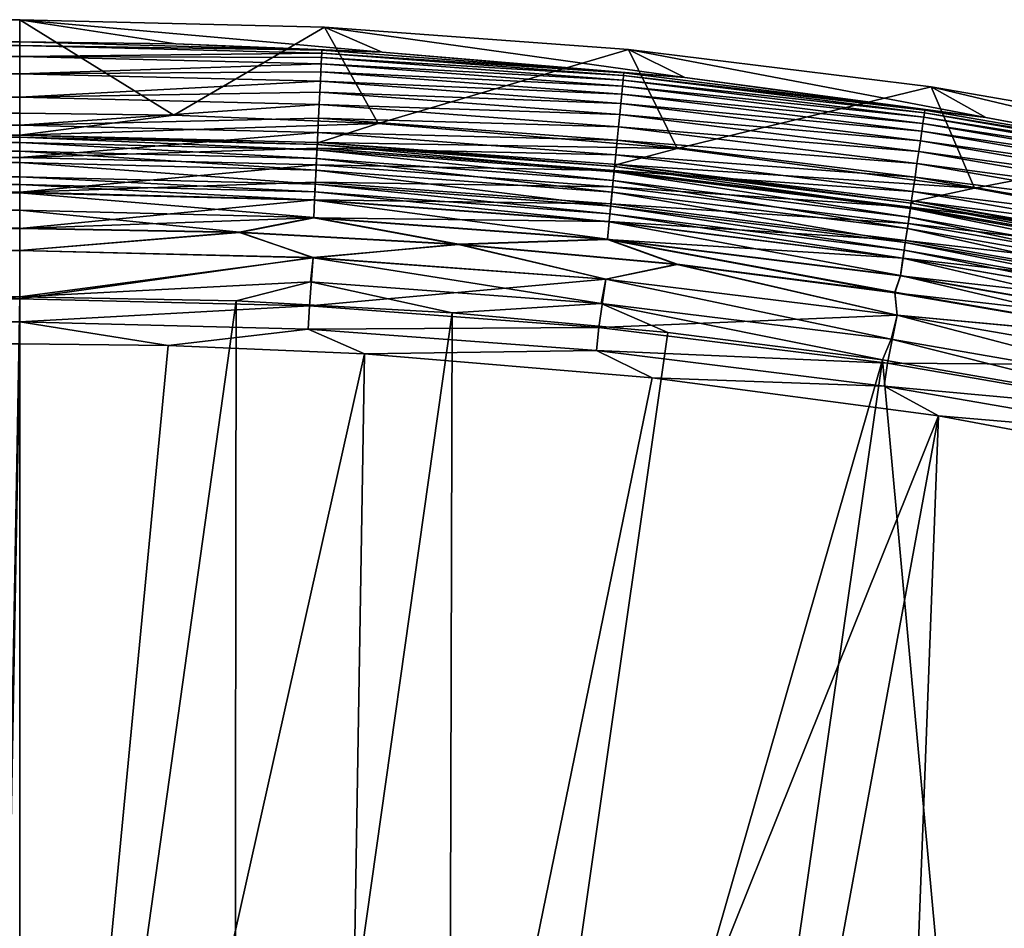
# Model space of a CAD drawing. Header units: metres. Extents: x -900 to 900, y -400 to 400.
# Tile 245 of 253: x 701 to 732, y 371 to 400. Entities that reach past the tile are written whole.
import ezdxf

# ---------------------------------------------------------------- set-up
doc = ezdxf.new("R2010")
doc.units = ezdxf.units.M

msp = doc.modelspace()

# ---------------------------------------------------------------- linework, layer by layer
at = {"layer": 'top'}
for points in [[(0.734328, 400.014801, -87), (700.734314, 400.014801, -87), (0.734328, 397.014709, -87)], [(700.734314, 400.014801, -87), (700.734314, 397.014709, -87), (0.734328, 397.014709, -87)], [(700.734314, 400.014801, -87), (0.734328, 400.014801, -87), (700.734314, 399.307465, -5.947641)], [(0.734328, 400.014801, -87), (0.734328, 399.307465, -5.947641), (700.734314, 399.307465, -5.947641)], [(700.734314, 397.014709, -87), (700.734314, 400.014801, -87), (705.677246, 396.952454, -87)], [(700.734314, 400.014801, -87), (710.512573, 399.77478, -87), (705.677246, 396.952454, -87)], [(700.734314, 399.307465, -5.947641), (705.734741, 399.244507, -5.947641), (700.734314, 400.014801, -87)], [(705.734741, 399.244507, -5.947641), (712.364197, 398.966614, -5.947641), (700.734314, 400.014801, -87)], [(700.734314, 400.014801, -87), (712.364197, 398.966614, -5.947641), (710.512573, 399.77478, -87)], [(705.677246, 396.952454, -87), (710.512573, 399.77478, -87), (712.23053, 396.677734, -87)], [(710.512573, 399.77478, -87), (720.267212, 399.055206, -87), (712.23053, 396.677734, -87)], [(712.364197, 398.966614, -5.947641), (722.073975, 398.157501, -5.947641), (710.512573, 399.77478, -87)], [(710.512573, 399.77478, -87), (722.073975, 398.157501, -5.947641), (720.267212, 399.055206, -87)], [(0.734328, 399.000946, -4.106106), (700.734314, 399.183319, -4.784558), (0.734328, 399.307465, -5.947641)], [(700.734314, 399.183319, -4.784558), (700.734314, 399.307465, -5.947641), (0.734328, 399.307465, -5.947641)], [(700.734314, 398.835846, -3.667668), (700.734314, 399.183319, -4.784558), (0.734328, 399.000946, -4.106106)], [(710.42627, 399.032227, -5.365363), (705.734741, 399.244507, -5.947641), (700.734314, 399.307465, -5.947641)], [(700.734314, 399.307465, -5.947641), (700.734314, 399.183319, -4.784558), (710.42627, 399.032227, -5.365363)], [(700.734314, 399.183319, -4.784558), (710.421875, 398.941711, -4.786941), (710.42627, 399.032227, -5.365363)], [(700.734314, 399.183319, -4.784558), (700.734314, 398.835846, -3.667668), (710.421875, 398.941711, -4.786941)], [(712.364197, 398.966614, -5.947641), (705.734741, 399.244507, -5.947641), (710.42627, 399.032227, -5.365363)], [(0.734328, 398.14328, -2.447921), (700.734314, 398.835846, -3.667668), (0.734328, 399.000946, -4.106106)], [(0.734328, 398.14328, -2.447921), (700.734314, 398.278259, -2.639419), (700.734314, 398.835846, -3.667668)], [(700.734314, 398.835846, -3.667668), (710.414734, 398.795563, -4.218875), (710.421875, 398.941711, -4.786941)], [(710.414734, 398.795563, -4.218875), (700.734314, 398.835846, -3.667668), (710.404907, 398.594971, -3.667668)], [(700.734314, 398.835846, -3.667668), (700.734314, 398.278259, -2.639419), (710.404907, 398.594971, -3.667668)], [(710.404907, 398.594971, -3.667668), (720.094238, 398.075256, -4.218875), (710.414734, 398.795563, -4.218875)], [(710.421875, 398.941711, -4.786941), (710.414734, 398.795563, -4.218875), (720.108521, 398.220825, -4.786941)], [(710.414734, 398.795563, -4.218875), (720.094238, 398.075256, -4.218875), (720.108521, 398.220825, -4.786941)], [(710.42627, 399.032227, -5.365363), (710.421875, 398.941711, -4.786941), (720.117371, 398.311035, -5.365363)], [(710.421875, 398.941711, -4.786941), (720.108521, 398.220825, -4.786941), (720.117371, 398.311035, -5.365363)], [(720.117371, 398.311035, -5.365363), (712.364197, 398.966614, -5.947641), (710.42627, 399.032227, -5.365363)], [(712.23053, 396.677734, -87), (720.267212, 399.055206, -87), (721.827332, 395.878052, -87)], [(722.073975, 398.157501, -5.947641), (712.364197, 398.966614, -5.947641), (720.117371, 398.311035, -5.365363)], [(720.267212, 399.055206, -87), (729.974854, 397.85791, -87), (721.827332, 395.878052, -87)], [(722.073975, 398.157501, -5.947641), (731.732422, 396.873077, -5.947641), (720.267212, 399.055206, -87)], [(720.267212, 399.055206, -87), (731.732422, 396.873077, -5.947641), (729.974854, 397.85791, -87)], [(710.404907, 398.594971, -3.667668), (700.734314, 398.278259, -2.639419), (710.392517, 398.34137, -3.139467)], [(710.392517, 398.34137, -3.139467), (720.074646, 397.875366, -3.667668), (710.404907, 398.594971, -3.667668)], [(720.074646, 397.875366, -3.667668), (720.094238, 398.075256, -4.218875), (710.404907, 398.594971, -3.667668)], [(700.734314, 397.531799, -1.738888), (700.734314, 398.278259, -2.639419), (0.734328, 398.14328, -2.447921)], [(0.734328, 396.817444, -1.133617), (700.734314, 397.531799, -1.738888), (0.734328, 398.14328, -2.447921)], [(700.734314, 398.278259, -2.639419), (710.377686, 398.037598, -2.639013), (710.392517, 398.34137, -3.139467)], [(700.734314, 398.278259, -2.639419), (700.734314, 397.531799, -1.738888), (710.377686, 398.037598, -2.639013)], [(710.392517, 398.34137, -3.139467), (710.377686, 398.037598, -2.639013), (720.049805, 397.622681, -3.139467)], [(720.074646, 397.875366, -3.667668), (710.392517, 398.34137, -3.139467), (720.049805, 397.622681, -3.139467)], [(720.108521, 398.220825, -4.786941), (720.094238, 398.075256, -4.218875), (729.766907, 397.024902, -4.786941)], [(720.117371, 398.311035, -5.365363), (720.108521, 398.220825, -4.786941), (729.780151, 397.114563, -5.365363)], [(720.108521, 398.220825, -4.786941), (729.766907, 397.024902, -4.786941), (729.780151, 397.114563, -5.365363)], [(729.780151, 397.114563, -5.365363), (722.073975, 398.157501, -5.947641), (720.117371, 398.311035, -5.365363)], [(731.732422, 396.873077, -5.947641), (722.073975, 398.157501, -5.947641), (729.780151, 397.114563, -5.365363)], [(700.734314, 397.531799, -1.738888), (710.360535, 397.68692, -2.170691), (710.377686, 398.037598, -2.639013)], [(710.377686, 398.037598, -2.639013), (710.360535, 397.68692, -2.170691), (720.020142, 397.320038, -2.639013)], [(710.377686, 398.037598, -2.639013), (720.020142, 397.320038, -2.639013), (720.049805, 397.622681, -3.139467)], [(729.716125, 396.681519, -3.667668), (720.074646, 397.875366, -3.667668), (720.049805, 397.622681, -3.139467)], [(720.094238, 398.075256, -4.218875), (720.074646, 397.875366, -3.667668), (729.745544, 396.880188, -4.218875)], [(729.745544, 396.880188, -4.218875), (720.074646, 397.875366, -3.667668), (729.716125, 396.681519, -3.667668)], [(720.094238, 398.075256, -4.218875), (729.745544, 396.880188, -4.218875), (729.766907, 397.024902, -4.786941)], [(721.827332, 395.878052, -87), (729.974854, 397.85791, -87), (731.373291, 394.608612, -87)], [(729.974854, 397.85791, -87), (739.612, 396.185699, -87), (731.373291, 394.608612, -87)], [(731.732422, 396.873077, -5.947641), (742.850098, 394.789886, -5.947641), (729.974854, 397.85791, -87)], [(729.974854, 397.85791, -87), (742.850098, 394.789886, -5.947641), (739.612, 396.185699, -87)], [(700.734314, 396.624786, -1.0003), (700.734314, 397.531799, -1.738888), (0.734328, 396.817444, -1.133617)], [(710.360535, 397.68692, -2.170691), (700.734314, 397.531799, -1.738888), (710.341248, 397.292511, -1.738888)], [(700.734314, 397.531799, -1.738888), (700.734314, 396.624786, -1.0003), (710.341248, 397.292511, -1.738888)], [(710.341248, 397.292511, -1.738888), (719.98584, 396.970612, -2.170691), (710.360535, 397.68692, -2.170691)], [(710.360535, 397.68692, -2.170691), (719.98584, 396.970612, -2.170691), (720.020142, 397.320038, -2.639013)], [(720.049805, 397.622681, -3.139467), (720.020142, 397.320038, -2.639013), (729.678955, 396.430359, -3.139467)], [(720.049805, 397.622681, -3.139467), (729.678955, 396.430359, -3.139467), (729.716125, 396.681519, -3.667668)], [(710.341248, 397.292511, -1.738888), (700.734314, 396.624786, -1.0003), (710.320007, 396.857819, -1.34779)], [(710.320007, 396.857819, -1.34779), (719.947327, 396.577637, -1.738888), (710.341248, 397.292511, -1.738888)], [(719.947327, 396.577637, -1.738888), (719.98584, 396.970612, -2.170691), (710.341248, 397.292511, -1.738888)], [(720.020142, 397.320038, -2.639013), (719.98584, 396.970612, -2.170691), (729.63446, 396.129547, -2.639013)], [(720.020142, 397.320038, -2.639013), (729.63446, 396.129547, -2.639013), (729.678955, 396.430359, -3.139467)], [(700.734314, 396.307465, -5.959025), (0.734328, 396.307465, -5.959025), (700.734314, 397.014709, -87)], [(0.734328, 396.307465, -5.959025), (0.734328, 397.014709, -87), (700.734314, 397.014709, -87)], [(700.734314, 396.307465, -5.959025), (700.734314, 397.014709, -87), (705.677246, 396.952454, -87)], [(700.734314, 396.307465, -5.959025), (705.677246, 396.952454, -87), (712.23053, 396.677734, -87)], [(719.98584, 396.970612, -2.170691), (719.947327, 396.577637, -1.738888), (729.58313, 395.782257, -2.170691)], [(719.98584, 396.970612, -2.170691), (729.58313, 395.782257, -2.170691), (729.63446, 396.129547, -2.639013)], [(739.341248, 395.214935, -4.218875), (729.745544, 396.880188, -4.218875), (729.716125, 396.681519, -3.667668)], [(729.766907, 397.024902, -4.786941), (729.745544, 396.880188, -4.218875), (739.36969, 395.358429, -4.786941)], [(729.745544, 396.880188, -4.218875), (739.341248, 395.214935, -4.218875), (739.36969, 395.358429, -4.786941)], [(729.780151, 397.114563, -5.365363), (729.766907, 397.024902, -4.786941), (739.387329, 395.447327, -5.365363)], [(729.766907, 397.024902, -4.786941), (739.36969, 395.358429, -4.786941), (739.387329, 395.447327, -5.365363)], [(739.387329, 395.447327, -5.365363), (731.732422, 396.873077, -5.947641), (729.780151, 397.114563, -5.365363)], [(742.850098, 394.789886, -5.947641), (731.732422, 396.873077, -5.947641), (739.387329, 395.447327, -5.365363)], [(700.734314, 395.591705, -0.451727), (0.734328, 396.817444, -1.133617), (0.734328, 395.151855, -0.290434)], [(700.734314, 395.591705, -0.451727), (700.734314, 396.624786, -1.0003), (0.734328, 396.817444, -1.133617)], [(700.734314, 396.624786, -1.0003), (710.296997, 396.387024, -1.000777), (710.320007, 396.857819, -1.34779)], [(710.330627, 396.071899, -5.959025), (700.734314, 396.307465, -5.959025), (712.23053, 396.677734, -87)], [(700.734314, 396.624786, -1.0003), (700.734314, 395.591705, -0.451727), (710.296997, 396.387024, -1.000777)], [(710.320007, 396.857819, -1.34779), (710.296997, 396.387024, -1.000777), (719.904846, 396.144531, -1.34779)], [(719.947327, 396.577637, -1.738888), (710.320007, 396.857819, -1.34779), (719.904846, 396.144531, -1.34779)], [(710.330627, 396.071899, -5.959025), (712.23053, 396.677734, -87), (721.827332, 395.878052, -87)], [(729.52533, 395.391663, -1.738888), (719.947327, 396.577637, -1.738888), (719.904846, 396.144531, -1.34779)], [(729.58313, 395.782257, -2.170691), (719.947327, 396.577637, -1.738888), (729.52533, 395.391663, -1.738888)], [(729.678955, 396.430359, -3.139467), (739.302124, 395.017944, -3.667668), (729.716125, 396.681519, -3.667668)], [(729.716125, 396.681519, -3.667668), (739.302124, 395.017944, -3.667668), (739.341248, 395.214935, -4.218875)], [(0.734328, 395.898926, -4.477523), (0.734328, 396.307465, -5.959025), (700.734314, 396.245697, -5.380377)], [(700.734314, 396.245697, -5.380377), (0.734328, 396.307465, -5.959025), (700.734314, 396.307465, -5.959025)], [(700.734314, 396.072815, -4.82471), (0.734328, 395.898926, -4.477523), (700.734314, 396.245697, -5.380377)], [(710.296997, 396.387024, -1.000777), (700.734314, 395.591705, -0.451727), (710.272461, 395.884521, -0.70103)], [(700.734314, 396.245697, -5.380377), (700.734314, 396.307465, -5.959025), (710.278442, 396.007813, -5.381563)], [(700.734314, 396.307465, -5.959025), (710.330627, 396.071899, -5.959025), (710.278442, 396.007813, -5.381563)], [(700.734314, 396.072815, -4.82471), (700.734314, 396.245697, -5.380377), (710.27002, 395.835297, -4.82471)], [(700.734314, 396.245697, -5.380377), (710.278442, 396.007813, -5.381563), (710.27002, 395.835297, -4.82471)], [(719.858826, 395.675446, -1.000777), (710.296997, 396.387024, -1.000777), (710.272461, 395.884521, -0.70103)], [(719.904846, 396.144531, -1.34779), (710.296997, 396.387024, -1.000777), (719.858826, 395.675446, -1.000777)], [(729.678955, 396.430359, -3.139467), (729.63446, 396.129547, -2.639013), (739.252686, 394.768921, -3.139467)], [(739.302124, 395.017944, -3.667668), (729.678955, 396.430359, -3.139467), (739.252686, 394.768921, -3.139467)], [(700.734314, 396.072815, -4.82471), (700.734314, 395.79541, -4.313144), (0.734328, 395.898926, -4.477523)], [(700.734314, 395.79541, -4.313144), (700.734314, 396.072815, -4.82471), (710.25647, 395.558014, -4.312942)], [(700.734314, 396.072815, -4.82471), (710.27002, 395.835297, -4.82471), (710.25647, 395.558014, -4.312942)], [(710.27002, 395.835297, -4.82471), (710.278442, 396.007813, -5.381563), (719.804871, 395.125732, -4.82471)], [(710.278442, 396.007813, -5.381563), (710.330627, 396.071899, -5.959025), (719.821716, 395.297607, -5.381563)], [(710.278442, 396.007813, -5.381563), (719.821716, 395.297607, -5.381563), (719.804871, 395.125732, -4.82471)], [(710.330627, 396.071899, -5.959025), (719.90387, 395.365723, -5.959025), (719.821716, 395.297607, -5.381563)], [(719.90387, 395.365723, -5.959025), (710.330627, 396.071899, -5.959025), (721.827332, 395.878052, -87)], [(729.46167, 394.961182, -1.34779), (719.904846, 396.144531, -1.34779), (719.858826, 395.675446, -1.000777)], [(729.52533, 395.391663, -1.738888), (719.904846, 396.144531, -1.34779), (729.46167, 394.961182, -1.34779)], [(729.63446, 396.129547, -2.639013), (729.58313, 395.782257, -2.170691), (739.193481, 394.470673, -2.639013)], [(729.63446, 396.129547, -2.639013), (739.193481, 394.470673, -2.639013), (739.252686, 394.768921, -3.139467)], [(731.373291, 394.608612, -87), (739.612, 396.185699, -87), (742.363281, 392.549377, -87)], [(700.734314, 395.79541, -4.313144), (700.734314, 395.424042, -3.865118), (0.734328, 395.898926, -4.477523)], [(0.734328, 395.898926, -4.477523), (700.734314, 395.424042, -3.865118), (0.734328, 394.807526, -3.395593)], [(710.272461, 395.884521, -0.70103), (700.734314, 395.591705, -0.451727), (710.246521, 395.354797, -0.451727)], [(700.734314, 395.424042, -3.865118), (700.734314, 395.79541, -4.313144), (710.238342, 395.187317, -3.865118)], [(700.734314, 395.79541, -4.313144), (710.25647, 395.558014, -4.312942), (710.238342, 395.187317, -3.865118)], [(719.809692, 395.174805, -0.70103), (710.272461, 395.884521, -0.70103), (710.246521, 395.354797, -0.451727)], [(710.25647, 395.558014, -4.312942), (710.27002, 395.835297, -4.82471), (719.777771, 394.849457, -4.312942)], [(710.27002, 395.835297, -4.82471), (719.804871, 395.125732, -4.82471), (719.777771, 394.849457, -4.312942)], [(719.858826, 395.675446, -1.000777), (710.272461, 395.884521, -0.70103), (719.809692, 395.174805, -0.70103)], [(729.3927, 394.494934, -1.000777), (719.858826, 395.675446, -1.000777), (719.809692, 395.174805, -0.70103)], [(729.46167, 394.961182, -1.34779), (719.858826, 395.675446, -1.000777), (729.3927, 394.494934, -1.000777)], [(719.90387, 395.365723, -5.959025), (721.827332, 395.878052, -87), (731.373291, 394.608612, -87)], [(739.125122, 394.126312, -2.170691), (729.58313, 395.782257, -2.170691), (729.52533, 395.391663, -1.738888)], [(729.58313, 395.782257, -2.170691), (739.125122, 394.126312, -2.170691), (739.193481, 394.470673, -2.639013)], [(700.734314, 394.471832, -0.114015), (700.734314, 395.591705, -0.451727), (0.734328, 395.151855, -0.290434)], [(700.734314, 395.424042, -3.865118), (700.734314, 394.972778, -3.497662), (0.734328, 394.807526, -3.395593)], [(710.246521, 395.354797, -0.451727), (700.734314, 395.591705, -0.451727), (700.734314, 394.471832, -0.114015)], [(700.734314, 394.972778, -3.497662), (700.734314, 395.424042, -3.865118), (710.21637, 394.736816, -3.497899)], [(700.734314, 395.424042, -3.865118), (710.238342, 395.187317, -3.865118), (710.21637, 394.736816, -3.497899)], [(700.734314, 394.471832, -0.114015), (710.219543, 394.802521, -0.255695), (710.246521, 395.354797, -0.451727)], [(710.219543, 394.802521, -0.255695), (719.757935, 394.646973, -0.451727), (710.246521, 395.354797, -0.451727)], [(710.238342, 395.187317, -3.865118), (710.25647, 395.558014, -4.312942), (719.741516, 394.480103, -3.865118)], [(710.246521, 395.354797, -0.451727), (719.757935, 394.646973, -0.451727), (719.809692, 395.174805, -0.70103)], [(710.25647, 395.558014, -4.312942), (719.777771, 394.849457, -4.312942), (719.741516, 394.480103, -3.865118)], [(719.804871, 395.125732, -4.82471), (719.821716, 395.297607, -5.381563), (729.31189, 393.948547, -4.82471)], [(719.821716, 395.297607, -5.381563), (719.90387, 395.365723, -5.959025), (729.337158, 394.119385, -5.381563)], [(719.821716, 395.297607, -5.381563), (729.337158, 394.119385, -5.381563), (729.31189, 393.948547, -4.82471)], [(719.90387, 395.365723, -5.959025), (729.430847, 394.190674, -5.959025), (729.337158, 394.119385, -5.381563)], [(729.430847, 394.190674, -5.959025), (719.90387, 395.365723, -5.959025), (731.373291, 394.608612, -87)], [(739.048218, 393.739044, -1.738888), (729.52533, 395.391663, -1.738888), (729.46167, 394.961182, -1.34779)], [(739.125122, 394.126312, -2.170691), (729.52533, 395.391663, -1.738888), (739.048218, 393.739044, -1.738888)], [(700.734314, 394.471832, -0.114015), (0.734328, 395.151855, -0.290434), (0.734328, 393.307709)], [(710.21637, 394.736816, -3.497899), (710.238342, 395.187317, -3.865118), (719.69751, 394.03125, -3.497899)], [(710.238342, 395.187317, -3.865118), (719.741516, 394.480103, -3.865118), (719.69751, 394.03125, -3.497899)], [(719.757935, 394.646973, -0.451727), (729.319092, 393.997314, -0.70103), (719.809692, 395.174805, -0.70103)], [(719.777771, 394.849457, -4.312942), (719.804871, 395.125732, -4.82471), (729.271301, 393.67395, -4.312942)], [(719.804871, 395.125732, -4.82471), (729.31189, 393.948547, -4.82471), (729.271301, 393.67395, -4.312942)], [(719.809692, 395.174805, -0.70103), (729.319092, 393.997314, -0.70103), (729.3927, 394.494934, -1.000777)], [(0.734328, 394.807526, -3.395593), (700.734314, 394.972778, -3.497662), (700.734314, 394.722473, -3.348646)], [(0.734328, 393.32251, -3), (0.734328, 394.807526, -3.395593), (700.734314, 393.901672, -3.056724)], [(700.734314, 393.901672, -3.056724), (0.734328, 394.807526, -3.395593), (700.734314, 394.458832, -3.22474)], [(0.734328, 394.807526, -3.395593), (700.734314, 394.722473, -3.348646), (700.734314, 394.458832, -3.22474)], [(700.734314, 394.722473, -3.348646), (700.734314, 394.972778, -3.497662), (710.204102, 394.486847, -3.348771)], [(700.734314, 394.972778, -3.497662), (710.21637, 394.736816, -3.497899), (710.204102, 394.486847, -3.348771)], [(710.191772, 394.233887, -0.114353), (710.219543, 394.802521, -0.255695), (700.734314, 394.471832, -0.114015)], [(700.734314, 394.458832, -3.22474), (700.734314, 394.722473, -3.348646), (710.191223, 394.223267, -3.22474)], [(700.734314, 394.722473, -3.348646), (710.204102, 394.486847, -3.348771), (710.191223, 394.223267, -3.22474)], [(719.703918, 394.09671, -0.255695), (710.219543, 394.802521, -0.255695), (710.191772, 394.233887, -0.114353)], [(710.204102, 394.486847, -3.348771), (710.21637, 394.736816, -3.497899), (719.673096, 393.782166, -3.348771)], [(710.21637, 394.736816, -3.497899), (719.69751, 394.03125, -3.497899), (719.673096, 393.782166, -3.348771)], [(719.757935, 394.646973, -0.451727), (710.219543, 394.802521, -0.255695), (719.703918, 394.09671, -0.255695)], [(719.741516, 394.480103, -3.865118), (719.777771, 394.849457, -4.312942), (729.21698, 393.306824, -3.865118)], [(719.777771, 394.849457, -4.312942), (729.271301, 393.67395, -4.312942), (729.21698, 393.306824, -3.865118)], [(738.963501, 393.312195, -1.34779), (729.46167, 394.961182, -1.34779), (729.3927, 394.494934, -1.000777)], [(739.048218, 393.739044, -1.738888), (729.46167, 394.961182, -1.34779), (738.963501, 393.312195, -1.34779)], [(700.734314, 393.307709), (700.734314, 394.471832, -0.114015), (0.734328, 393.307709)], [(700.734314, 393.307709), (710.191772, 394.233887, -0.114353), (700.734314, 394.471832, -0.114015)], [(700.734314, 393.901672, -3.056724), (700.734314, 394.458832, -3.22474), (710.164001, 393.665619, -3.056892)], [(700.734314, 394.458832, -3.22474), (710.191223, 394.223267, -3.22474), (710.164001, 393.665619, -3.056892)], [(710.191223, 394.223267, -3.22474), (710.204102, 394.486847, -3.348771), (719.647278, 393.519562, -3.22474)], [(710.204102, 394.486847, -3.348771), (719.673096, 393.782166, -3.348771), (719.647278, 393.519562, -3.22474)], [(719.69751, 394.03125, -3.497899), (719.741516, 394.480103, -3.865118), (729.151001, 392.860687, -3.497899)], [(729.241516, 393.472687, -0.451727), (719.757935, 394.646973, -0.451727), (719.703918, 394.09671, -0.255695)], [(719.741516, 394.480103, -3.865118), (729.21698, 393.306824, -3.865118), (729.151001, 392.860687, -3.497899)], [(729.319092, 393.997314, -0.70103), (719.757935, 394.646973, -0.451727), (729.241516, 393.472687, -0.451727)], [(729.319092, 393.997314, -0.70103), (738.871765, 392.849915, -1.000777), (729.3927, 394.494934, -1.000777)], [(729.3927, 394.494934, -1.000777), (738.871765, 392.849915, -1.000777), (738.963501, 393.312195, -1.34779)], [(729.430847, 394.190674, -5.959025), (731.373291, 394.608612, -87), (742.363281, 392.549377, -87)], [(710.163513, 393.655396, -0.028766), (710.191772, 394.233887, -0.114353), (700.734314, 393.307709)], [(719.648315, 393.530151, -0.114353), (710.191772, 394.233887, -0.114353), (710.163513, 393.655396, -0.028766)], [(710.164001, 393.665619, -3.056892), (710.191223, 394.223267, -3.22474), (719.592773, 392.963928, -3.056892)], [(710.191223, 394.223267, -3.22474), (719.647278, 393.519562, -3.22474), (719.592773, 392.963928, -3.056892)], [(719.703918, 394.09671, -0.255695), (710.191772, 394.233887, -0.114353), (719.648315, 393.530151, -0.114353)], [(729.160645, 392.925751, -0.255695), (719.703918, 394.09671, -0.255695), (719.648315, 393.530151, -0.114353)], [(719.673096, 393.782166, -3.348771), (719.69751, 394.03125, -3.497899), (729.11438, 392.613129, -3.348771)], [(719.69751, 394.03125, -3.497899), (729.151001, 392.860687, -3.497899), (729.11438, 392.613129, -3.348771)], [(729.241516, 393.472687, -0.451727), (719.703918, 394.09671, -0.255695), (729.160645, 392.925751, -0.255695)], [(729.31189, 393.948547, -4.82471), (729.337158, 394.119385, -5.381563), (738.764221, 392.308197, -4.82471)], [(729.337158, 394.119385, -5.381563), (729.430847, 394.190674, -5.959025), (738.797791, 392.47757, -5.381563)], [(729.337158, 394.119385, -5.381563), (738.797791, 392.47757, -5.381563), (738.764221, 392.308197, -4.82471)], [(729.430847, 394.190674, -5.959025), (738.888733, 392.549591, -5.959025), (738.797791, 392.47757, -5.381563)], [(738.888733, 392.549591, -5.959025), (729.430847, 394.190674, -5.959025), (742.363281, 392.549377, -87)], [(700.734314, 393.32251, -3), (0.734328, 393.32251, -3), (700.734314, 393.901672, -3.056724)], [(700.734314, 393.32251, -3), (700.734314, 393.901672, -3.056724), (707.778931, 393.193604, -3)], [(700.734314, 393.901672, -3.056724), (710.164001, 393.665619, -3.056892), (707.778931, 393.193604, -3)], [(719.647278, 393.519562, -3.22474), (719.673096, 393.782166, -3.348771), (729.075806, 392.352112, -3.22474)], [(719.673096, 393.782166, -3.348771), (729.11438, 392.613129, -3.348771), (729.075806, 392.352112, -3.22474)], [(738.773804, 392.356537, -0.70103), (729.319092, 393.997314, -0.70103), (729.241516, 393.472687, -0.451727)], [(729.271301, 393.67395, -4.312942), (729.31189, 393.948547, -4.82471), (738.710144, 392.035889, -4.312942)], [(729.31189, 393.948547, -4.82471), (738.764221, 392.308197, -4.82471), (738.710144, 392.035889, -4.312942)], [(738.871765, 392.849915, -1.000777), (729.319092, 393.997314, -0.70103), (738.773804, 392.356537, -0.70103)], [(707.778381, 393.178833), (710.163513, 393.655396, -0.028766), (700.734314, 393.307709)], [(707.778381, 393.178833), (714.812988, 392.792389), (710.163513, 393.655396, -0.028766)], [(707.778931, 393.193604, -3), (710.164001, 393.665619, -3.056892), (714.814087, 392.807129, -3)], [(714.812988, 392.792389), (719.591797, 392.953766, -0.028766), (710.163513, 393.655396, -0.028766)], [(710.163513, 393.655396, -0.028766), (719.591797, 392.953766, -0.028766), (719.648315, 393.530151, -0.114353)], [(710.164001, 393.665619, -3.056892), (719.592773, 392.963928, -3.056892), (714.814087, 392.807129, -3)], [(719.591797, 392.953766, -0.028766), (729.077332, 392.36264, -0.114353), (719.648315, 393.530151, -0.114353)], [(719.592773, 392.963928, -3.056892), (719.647278, 393.519562, -3.22474), (728.99408, 391.799835, -3.056892)], [(719.647278, 393.519562, -3.22474), (729.075806, 392.352112, -3.22474), (728.99408, 391.799835, -3.056892)], [(719.648315, 393.530151, -0.114353), (729.077332, 392.36264, -0.114353), (729.160645, 392.925751, -0.255695)], [(738.670532, 391.836365, -0.451727), (729.241516, 393.472687, -0.451727), (729.160645, 392.925751, -0.255695)], [(729.21698, 393.306824, -3.865118), (729.271301, 393.67395, -4.312942), (738.637878, 391.671906, -3.865118)], [(738.773804, 392.356537, -0.70103), (729.241516, 393.472687, -0.451727), (738.670532, 391.836365, -0.451727)], [(729.271301, 393.67395, -4.312942), (738.710144, 392.035889, -4.312942), (738.637878, 391.671906, -3.865118)], [(0.734328, 393.32251, -3), (700.734314, 393.32251, -3), (0.734328, 392.603882, -3)], [(700.734314, 393.32251, -3), (700.734314, 392.603882, -3), (0.734328, 392.603882, -3)], [(700.734314, 392.603882), (700.734314, 393.307709), (0.734328, 392.603882)], [(700.734314, 393.307709), (0.734328, 393.307709), (0.734328, 392.603882)], [(700.734314, 393.32251, -3), (707.778931, 393.193604, -3), (700.734314, 392.603882, -3)], [(707.778381, 393.178833), (700.734314, 393.307709), (700.734314, 392.603882)], [(707.778931, 393.193604, -3), (710.148926, 392.372772, -3), (700.734314, 392.603882, -3)], [(710.149109, 392.37674), (707.778381, 393.178833), (700.734314, 392.603882)], [(714.812988, 392.792389), (707.778381, 393.178833), (710.149109, 392.37674)], [(707.778931, 393.193604, -3), (714.814087, 392.807129, -3), (710.148926, 392.372772, -3)], [(729.151001, 392.860687, -3.497899), (729.21698, 393.306824, -3.865118), (738.550049, 391.229553, -3.497899)], [(729.21698, 393.306824, -3.865118), (738.637878, 391.671906, -3.865118), (738.550049, 391.229553, -3.497899)], [(714.814087, 392.807129, -3), (719.540833, 391.679962, -3), (710.148926, 392.372772, -3)], [(719.541199, 391.68396), (714.812988, 392.792389), (710.149109, 392.37674)], [(714.812988, 392.792389), (721.828735, 392.148865), (719.591797, 392.953766, -0.028766)], [(721.828735, 392.148865), (714.812988, 392.792389), (719.541199, 391.68396)], [(714.814087, 392.807129, -3), (719.592773, 392.963928, -3.056892), (721.830383, 392.163574, -3)], [(714.814087, 392.807129, -3), (721.830383, 392.163574, -3), (719.540833, 391.679962, -3)], [(721.828735, 392.148865), (728.816284, 391.249176), (719.591797, 392.953766, -0.028766)], [(719.591797, 392.953766, -0.028766), (728.816284, 391.249176), (728.992615, 391.789734, -0.028766)], [(729.077332, 392.36264, -0.114353), (719.591797, 392.953766, -0.028766), (728.992615, 391.789734, -0.028766)], [(719.592773, 392.963928, -3.056892), (728.818481, 391.263824, -3), (721.830383, 392.163574, -3)], [(728.99408, 391.799835, -3.056892), (728.818481, 391.263824, -3), (719.592773, 392.963928, -3.056892)], [(729.077332, 392.36264, -0.114353), (738.562866, 391.294067, -0.255695), (729.160645, 392.925751, -0.255695)], [(729.11438, 392.613129, -3.348771), (729.151001, 392.860687, -3.497899), (738.501343, 390.9841, -3.348771)], [(729.151001, 392.860687, -3.497899), (738.550049, 391.229553, -3.497899), (738.501343, 390.9841, -3.348771)], [(729.160645, 392.925751, -0.255695), (738.562866, 391.294067, -0.255695), (738.670532, 391.836365, -0.451727)], [(0.734328, 391.582916, -3.180022), (700.734314, 392.603882, -3), (700.734314, 391.111328, -3.399924)], [(0.734328, 391.582916, -3.180022), (0.734328, 392.08551, -3.04535), (700.734314, 392.603882, -3)], [(0.734328, 392.08551, -3.04535), (0.734328, 392.603882, -3), (700.734314, 392.603882, -3)], [(0.734328, 392.603882), (0.734328, 391.563354, -0.091617), (700.734314, 392.603882)], [(0.734328, 391.563354, -0.091617), (700.734314, 391.054962, -0.204445), (700.734314, 392.603882)], [(700.734314, 392.603882, -3), (710.148926, 392.372772, -3), (700.734314, 391.111328, -3.399924)], [(710.149109, 392.37674), (700.734314, 392.603882), (700.734314, 391.054962, -0.204445)], [(729.075806, 392.352112, -3.22474), (729.11438, 392.613129, -3.348771), (738.449951, 390.725311, -3.22474)], [(729.11438, 392.613129, -3.348771), (738.501343, 390.9841, -3.348771), (738.449951, 390.725311, -3.22474)], [(710.025085, 390.823547, -0.204445), (710.149109, 392.37674), (700.734314, 391.054962, -0.204445)], [(710.148926, 392.372772, -3), (710.062988, 391.598938, -3.101714), (700.734314, 391.111328, -3.399924)], [(719.541199, 391.68396), (710.149109, 392.37674), (710.025085, 390.823547, -0.204445)], [(710.062988, 391.598938, -3.101714), (710.148926, 392.372772, -3), (719.390808, 390.904785, -3.101714)], [(710.148926, 392.372772, -3), (719.540833, 391.679962, -3), (719.390808, 390.904785, -3.101714)], [(721.830383, 392.163574, -3), (728.887451, 390.527191, -3), (719.540833, 391.679962, -3)], [(728.888, 390.531128), (721.828735, 392.148865), (719.541199, 391.68396)], [(728.888, 390.531128), (728.816284, 391.249176), (721.828735, 392.148865)], [(721.830383, 392.163574, -3), (728.818481, 391.263824, -3), (728.887451, 390.527191, -3)], [(738.452026, 390.735718, -0.114353), (729.077332, 392.36264, -0.114353), (728.992615, 391.789734, -0.028766)], [(728.99408, 391.799835, -3.056892), (729.075806, 392.352112, -3.22474), (738.341248, 390.177734, -3.056892)], [(729.075806, 392.352112, -3.22474), (738.449951, 390.725311, -3.22474), (738.341248, 390.177734, -3.056892)], [(738.562866, 391.294067, -0.255695), (729.077332, 392.36264, -0.114353), (738.452026, 390.735718, -0.114353)], [(0.734328, 391.111328, -3.399924), (0.734328, 391.582916, -3.180022), (700.734314, 391.111328, -3.399924)], [(0.734328, 391.563354, -0.091617), (0.734328, 390.554504, -0.3623), (700.734314, 391.054962, -0.204445)], [(710.062988, 391.598938, -3.101714), (707.677917, 390.98468, -3.399924), (700.734314, 391.111328, -3.399924)], [(714.612244, 390.604828, -3.399924), (707.677917, 390.98468, -3.399924), (710.062988, 391.598938, -3.101714)], [(719.315002, 390.132233, -0.204445), (719.541199, 391.68396), (710.025085, 390.823547, -0.204445)], [(719.390808, 390.904785, -3.101714), (714.612244, 390.604828, -3.399924), (710.062988, 391.598938, -3.101714)], [(728.888, 390.531128), (719.541199, 391.68396), (719.315002, 390.132233, -0.204445)], [(719.390808, 390.904785, -3.101714), (719.540833, 391.679962, -3), (728.691406, 389.753143, -3.101714)], [(719.540833, 391.679962, -3), (728.887451, 390.527191, -3), (728.691406, 389.753143, -3.101714)], [(728.816284, 391.249176), (738.339294, 390.167694, -0.028766), (728.992615, 391.789734, -0.028766)], [(738.00769, 389.681152, -3), (728.818481, 391.263824, -3), (728.99408, 391.799835, -3.056892)], [(728.992615, 391.789734, -0.028766), (738.339294, 390.167694, -0.028766), (738.452026, 390.735718, -0.114353)], [(738.341248, 390.177734, -3.056892), (738.00769, 389.681152, -3), (728.99408, 391.799835, -3.056892)], [(728.816284, 391.249176), (738.004761, 389.666626), (738.339294, 390.167694, -0.028766)], [(738.004761, 389.666626), (728.816284, 391.249176), (728.888, 390.531128)], [(728.818481, 391.263824, -3), (738.00769, 389.681152, -3), (728.887451, 390.527191, -3)], [(699.821045, 341.327301, -32.142754), (0.734328, 341.327301, -32.142754), (700.734314, 391.111328, -3.399924)], [(700.734314, 391.111328, -3.399924), (0.734328, 341.327301, -32.142754), (0.734328, 391.111328, -3.399924)], [(0.734328, 390.554504, -0.3623), (700.734314, 390.311768, -0.456723), (700.734314, 391.054962, -0.204445)], [(700.734314, 341.324097, -32.144608), (699.821045, 341.327301, -32.142754), (700.734314, 391.111328, -3.399924)], [(700.734314, 341.324097, -32.144608), (700.734314, 391.111328, -3.399924), (707.677917, 390.98468, -3.399924)], [(700.734314, 391.054962, -0.204445), (700.734314, 390.311768, -0.456723), (710.025085, 390.823547, -0.204445)], [(707.610962, 341.10791, -32.172169), (700.734314, 341.324097, -32.144608), (707.677917, 390.98468, -3.399924)], [(707.610962, 341.10791, -32.172169), (707.677917, 390.98468, -3.399924), (714.612244, 390.604828, -3.399924)], [(719.390808, 390.904785, -3.101714), (721.528137, 389.972351, -3.399924), (714.612244, 390.604828, -3.399924)], [(728.691406, 389.753143, -3.101714), (728.416321, 389.088013, -3.399924), (719.390808, 390.904785, -3.101714)], [(728.416321, 389.088013, -3.399924), (721.528137, 389.972351, -3.399924), (719.390808, 390.904785, -3.101714)], [(0.734328, 390.554504, -0.3623), (0.734328, 389.60788, -0.803848), (700.734314, 390.311768, -0.456723)], [(700.734314, 390.311768, -0.456723), (709.988831, 390.081268, -0.456723), (710.025085, 390.823547, -0.204445)], [(714.468994, 340.558014, -32.198345), (707.610962, 341.10791, -32.172169), (714.612244, 390.604828, -3.399924)], [(710.025085, 390.823547, -0.204445), (709.988831, 390.081268, -0.456723), (719.315002, 390.132233, -0.204445)], [(714.468994, 340.558014, -32.198345), (714.612244, 390.604828, -3.399924), (721.528137, 389.972351, -3.399924)], [(0.734328, 389.60788, -0.803848), (700.734314, 389.60788, -0.803848), (700.734314, 390.311768, -0.456723)], [(700.734314, 389.60788, -0.803848), (705.491638, 389.547943, -0.803848), (700.734314, 390.311768, -0.456723)], [(705.491638, 389.547943, -0.803848), (709.988831, 390.081268, -0.456723), (700.734314, 390.311768, -0.456723)], [(728.57782, 388.98526, -0.204445), (728.888, 390.531128), (719.315002, 390.132233, -0.204445)], [(738.166992, 388.921082), (728.888, 390.531128), (728.57782, 388.98526, -0.204445)], [(728.691406, 389.753143, -3.101714), (728.887451, 390.527191, -3), (737.938416, 388.148407, -3.101714)], [(728.887451, 390.527191, -3), (738.166199, 388.917145, -3), (737.938416, 388.148407, -3.101714)], [(728.887451, 390.527191, -3), (738.00769, 389.681152, -3), (738.166199, 388.917145, -3)], [(738.166992, 388.921082), (738.004761, 389.666626), (728.888, 390.531128)], [(705.491638, 389.547943, -0.803848), (711.798828, 389.283508, -0.803848), (709.988831, 390.081268, -0.456723)], [(709.988831, 390.081268, -0.456723), (719.242432, 389.392639, -0.456723), (719.315002, 390.132233, -0.204445)], [(711.798828, 389.283508, -0.803848), (719.242432, 389.392639, -0.456723), (709.988831, 390.081268, -0.456723)], [(728.416321, 389.088013, -3.399924), (714.468994, 340.558014, -32.198345), (721.528137, 389.972351, -3.399924)], [(719.315002, 390.132233, -0.204445), (719.242432, 389.392639, -0.456723), (728.57782, 388.98526, -0.204445)], [(699.821045, 339.827301, -29.544678), (700.734314, 389.60788, -0.803848), (0.734328, 389.60788, -0.803848)], [(699.821045, 339.827301, -29.544678), (700.734314, 339.824097, -29.546532), (700.734314, 389.60788, -0.803848)], [(700.734314, 339.824097, -29.546532), (705.491638, 389.547943, -0.803848), (700.734314, 389.60788, -0.803848)], [(737.797119, 387.468781, -3.399924), (728.416321, 389.088013, -3.399924), (728.691406, 389.753143, -3.101714)], [(737.938416, 388.148407, -3.101714), (737.797119, 387.468781, -3.399924), (728.691406, 389.753143, -3.101714)], [(711.798828, 389.283508, -0.803848), (705.491638, 389.547943, -0.803848), (700.734314, 339.824097, -29.546532)], [(711.798828, 389.283508, -0.803848), (721.030396, 388.514221, -0.803848), (719.242432, 389.392639, -0.456723)], [(719.242432, 389.392639, -0.456723), (728.469055, 388.250153, -0.456723), (728.57782, 388.98526, -0.204445)], [(721.030396, 388.514221, -0.803848), (728.469055, 388.250153, -0.456723), (719.242432, 389.392639, -0.456723)], [(710.974182, 339.373688, -29.587475), (711.798828, 389.283508, -0.803848), (700.734314, 339.824097, -29.546532)], [(721.030396, 388.514221, -0.803848), (711.798828, 389.283508, -0.803848), (710.974182, 339.373688, -29.587475)], [(721.292175, 339.675354, -32.22316), (714.468994, 340.558014, -32.198345), (728.416321, 389.088013, -3.399924)], [(730.794678, 363.176727, -17.935678), (721.292175, 339.675354, -32.22316), (728.416321, 389.088013, -3.399924)], [(728.416321, 389.088013, -3.399924), (737.797119, 387.468781, -3.399924), (730.794678, 363.176727, -17.935678)], [(728.57782, 388.98526, -0.204445), (728.469055, 388.250153, -0.456723), (737.787292, 387.387024, -0.204445)], [(737.787292, 387.387024, -0.204445), (738.166992, 388.921082), (728.57782, 388.98526, -0.204445)], [(730.213135, 387.293213, -0.803848), (721.030396, 388.514221, -0.803848), (710.974182, 339.373688, -29.587475)], [(721.030396, 388.514221, -0.803848), (730.213135, 387.293213, -0.803848), (728.469055, 388.250153, -0.456723)], [(728.469055, 388.250153, -0.456723), (737.642578, 386.658173, -0.456723), (737.787292, 387.387024, -0.204445)], [(730.213135, 387.293213, -0.803848), (737.642578, 386.658173, -0.456723), (728.469055, 388.250153, -0.456723)], [(737.797119, 387.468781, -3.399924), (746.937378, 385.419708, -3.399924), (730.794678, 363.176727, -17.935678)], [(710.974182, 339.373688, -29.587475), (721.18103, 338.163605, -29.625343), (730.213135, 387.293213, -0.803848)], [(721.18103, 338.163605, -29.625343), (728.303345, 336.857208, -29.650164), (730.213135, 387.293213, -0.803848)], [(730.213135, 387.293213, -0.803848), (728.303345, 336.857208, -29.650164), (740.790527, 385.311462, -0.803848)], [(730.213135, 387.293213, -0.803848), (740.790527, 385.311462, -0.803848), (737.642578, 386.658173, -0.456723)], [(728.303345, 336.857208, -29.650164), (746.598083, 383.954773, -0.803848), (740.790527, 385.311462, -0.803848)], [(730.794678, 363.176727, -17.935678), (746.937378, 385.419708, -3.399924), (738.483459, 361.563904, -17.935678)], [(728.303345, 336.857208, -29.650164), (734.339966, 335.44632, -29.670233), (746.598083, 383.954773, -0.803848)]]:
    msp.add_3dface(points, dxfattribs=at)

doc.saveas('drawing.dxf')
